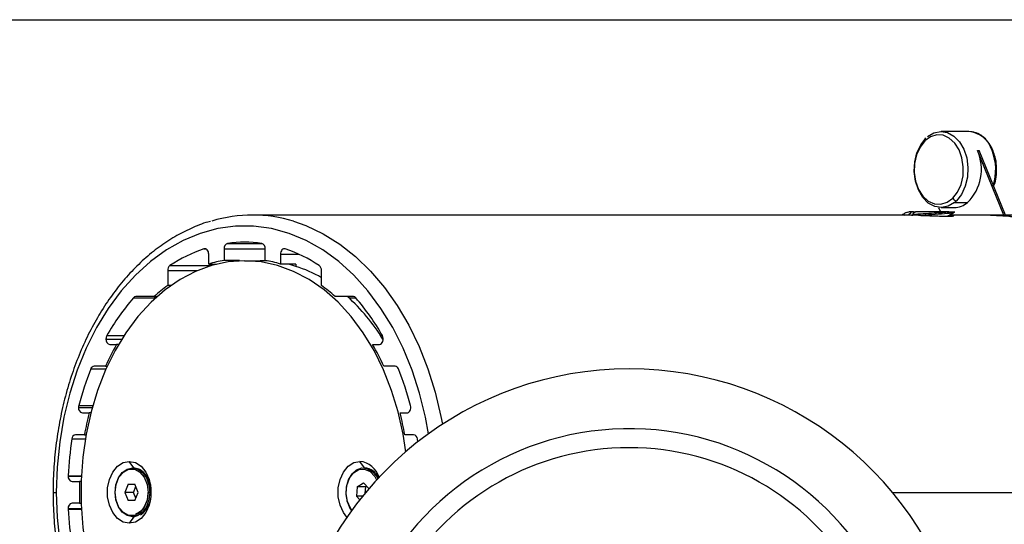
# Model space of a CAD drawing. Header units: millimetres. Extents: x 105 to 699, y 61 to 481.
# Tile 14 of 25: x 230 to 320, y 434 to 481. Entities that reach past the tile are written whole.
import ezdxf

# ---------------------------------------------------------------- set-up
doc = ezdxf.new("R2010")
doc.units = ezdxf.units.MM
doc.linetypes.add('SLD-Solid', pattern=[0])

msp = doc.modelspace()

# ---------------------------------------------------------------- linework, layer by layer
msp.add_line((104.746, 480.677), (698.746, 480.677))
at = {"color": 7, "linetype": 'SLD-Solid', "lineweight": 25}
for p, q in [((316.91, 470.395), (314.364, 470.395)), ((312.925, 469.789), (312.865, 469.74)), ((320.131, 462.712), (317.709, 468.646)), ((317.709, 468.646), (317.85, 468.646)), ((320.273, 462.712), (317.85, 468.646)), ((315.601, 463.864), (316.803, 463.864)), ((311.352, 462.712), (251.023, 462.712)), ((311.377, 462.712), (311.377, 462.747)), ((311.668, 463.012), (311.403, 463.012)), ((311.655, 462.712), (311.596, 462.712)), ((311.648, 462.712), (311.766, 462.711)), ((311.816, 463.012), (311.668, 463.012)), ((311.759, 462.777), (311.759, 462.707)), ((312.28, 462.689), (311.759, 462.707)), ((311.816, 462.83), (311.816, 463.012)), ((311.816, 463.012), (311.984, 463.012)), ((314.131, 463.411), (314.294, 463.012)), ((314.364, 463.395), (315.566, 463.395)), ((315.073, 463.012), (315.616, 463.012)), ((318.915, 462.712), (315.145, 462.712)), ((322.664, 462.712), (318.915, 462.712)), ((315.075, 462.606), (315.075, 462.672)), ((248.747, 460.105), (251.884, 460.105)), ((246.579, 459.597), (246.742, 459.597)), ((247.014, 458.199), (247.014, 459.11)), ((248.428, 459.607), (248.428, 458.546)), ((248.428, 459.607), (252.203, 459.607)), ((252.203, 458.546), (252.203, 459.607)), ((253.617, 459.11), (253.617, 458.199)), ((253.617, 459.11), (255.289, 459.11)), ((247.014, 458.199), (247.742, 458.199)), ((249.842, 458.546), (248.428, 458.546)), ((249.842, 458.546), (249.842, 458.502)), ((250.316, 458.512), (251.73, 458.512)), ((255.032, 458.199), (253.617, 458.199)), ((255.032, 458.199), (255.032, 457.994)), ((243.246, 457.608), (243.246, 456.245)), ((243.246, 457.608), (245.975, 457.608)), ((243.45, 458.061), (247.234, 458.061)), ((257.386, 456.245), (257.386, 457.608)), ((243.555, 456.245), (243.246, 456.245)), ((240.095, 455.101), (242.141, 455.101)), ((242.003, 455.212), (240.317, 455.212)), ((242.003, 455.212), (242.264, 455.212)), ((260.314, 455.212), (258.628, 455.212)), ((259.904, 455.101), (260.536, 455.101)), ((237.566, 451.312), (239.028, 451.312)), ((237.644, 451.625), (239.228, 451.625)), ((262.818, 451.625), (262.988, 451.625)), ((263.017, 451.312), (263.066, 451.312)), ((237.919, 450.812), (238.543, 450.812)), ((238.726, 450.812), (238.543, 450.812)), ((262.089, 450.812), (262.712, 450.812)), ((236.171, 448.559), (237.571, 448.559)), ((237.517, 448.812), (236.479, 448.812)), ((237.517, 448.812), (237.686, 448.812)), ((264.153, 448.812), (263.114, 448.812)), ((235.041, 445.012), (236.303, 445.012)), ((235.063, 445.185), (236.351, 445.185)), ((235.395, 444.512), (236.018, 444.512)), ((236.169, 444.512), (236.018, 444.512)), ((264.613, 444.512), (265.237, 444.512)), ((234.429, 442.119), (235.661, 442.119)), ((235.584, 442.512), (234.774, 442.512)), ((235.584, 442.512), (235.73, 442.512)), ((265.857, 442.512), (265.047, 442.512)), ((266.242, 441.856), (266.202, 442.119)), ((240.135, 439.462), (239.711, 440.062)), ((261.345, 439.462), (260.921, 440.062)), ((240.106, 439.462), (239.996, 439.462)), ((261.345, 439.462), (261.235, 439.462)), ((234.09, 438.712), (235.294, 438.712)), ((234.091, 438.745), (235.296, 438.745)), ((234.443, 438.212), (235.132, 438.212)), ((235.273, 438.212), (235.132, 438.212)), ((239.619, 437.962), (239.313, 437.212)), ((239.619, 437.962), (240.232, 437.962)), ((240.091, 437.212), (240.315, 437.759)), ((240.538, 437.212), (240.232, 437.962)), ((260.675, 437.733), (260.601, 436.873)), ((260.675, 437.733), (261.239, 438.072)), ((261.453, 437.733), (260.675, 437.733)), ((261.728, 437.551), (261.239, 438.072)), ((261.402, 437.141), (261.453, 437.733)), ((261.453, 437.733), (261.52, 437.773)), ((261.726, 437.526), (261.728, 437.551)), ((232.701, 437.212), (232.994, 437.212)), ((239.313, 437.212), (239.619, 436.462)), ((240.091, 437.212), (239.313, 437.212)), ((240.232, 436.462), (239.619, 436.462)), ((240.315, 436.665), (240.091, 437.212)), ((240.232, 436.462), (240.538, 437.212)), ((241.587, 437.212), (241.446, 437.212)), ((241.587, 437.212), (241.697, 437.212)), ((260.601, 436.873), (260.916, 436.538)), ((261.183, 436.873), (260.601, 436.873)), ((309.891, 437.212), (336.944, 437.212)), ((234.09, 435.712), (235.294, 435.712)), ((234.091, 435.679), (235.296, 435.679)), ((235.132, 436.212), (234.443, 436.212)), ((235.132, 436.212), (235.273, 436.212)), ((240.135, 434.962), (239.711, 434.362)), ((239.996, 434.962), (240.106, 434.962))]:
    msp.add_line(p, q, dxfattribs=at)
at = {"color": 7, "linetype": 'SLD-Solid', "lineweight": 25, "flags": 128}
for points in [[(315.44, 464.265), (315.877, 464.826), (316.197, 465.529), (316.378, 466.324), (316.406, 467.158), (316.281, 467.975), (316.011, 468.718), (315.614, 469.336), (315.118, 469.789), (314.556, 470.044), (313.966, 470.085), (313.388, 469.908), (312.863, 469.526)], [(313.126, 469.926), (313.707, 470.27), (314.33, 470.395), (314.955, 470.294), (315.542, 469.973), (316.052, 469.454), (316.454, 468.769), (316.72, 467.963), (316.835, 467.087), (316.789, 466.2), (316.586, 465.357), (316.24, 464.614), (315.773, 464.018)], [(315.601, 463.864), (315.021, 463.521), (314.398, 463.396), (313.773, 463.497), (313.186, 463.817), (312.675, 464.337), (312.274, 465.022), (312.007, 465.828), (311.893, 466.703), (311.939, 467.591), (312.141, 468.434), (312.487, 469.177), (312.955, 469.772)], [(312.863, 469.526), (312.426, 468.965), (312.106, 468.262), (311.926, 467.467), (311.897, 466.632), (312.022, 465.816), (312.292, 465.073), (312.689, 464.454), (313.185, 464.002), (313.748, 463.747), (314.338, 463.706), (314.915, 463.883), (315.44, 464.265)], [(311.596, 462.712), (311.496, 462.712), (311.377, 462.712)], [(336.944, 437.212), (336.867, 439.565), (336.637, 441.898), (336.256, 444.19), (335.726, 446.424), (335.054, 448.578), (334.243, 450.636), (333.302, 452.579), (332.239, 454.391), (331.061, 456.057), (329.78, 457.562), (328.406, 458.893), (326.951, 460.039), (325.428, 460.99), (323.849, 461.739), (322.228, 462.278), (320.579, 462.603), (318.915, 462.712)], [(318.915, 462.712), (320.579, 462.603), (322.228, 462.278), (323.849, 461.739), (325.428, 460.99), (326.951, 460.039), (328.406, 458.893), (329.78, 457.562), (331.061, 456.057), (332.239, 454.391), (333.302, 452.579), (334.243, 450.636), (335.054, 448.578), (335.726, 446.424), (336.256, 444.19), (336.637, 441.898), (336.867, 439.565), (336.944, 437.212)], [(254.805, 462.144), (255.957, 461.739), (257.535, 460.99), (259.059, 460.039), (260.514, 458.893), (261.887, 457.562), (263.168, 456.057), (264.346, 454.391), (265.41, 452.579), (266.351, 450.636), (267.161, 448.578), (267.834, 446.424), (268.363, 444.19), (268.5, 443.471)], [(267.215, 442.589), (266.935, 444.115), (266.396, 446.318), (265.712, 448.439), (264.887, 450.458), (263.931, 452.357), (262.852, 454.119), (261.659, 455.728), (260.363, 457.169), (258.976, 458.43), (257.511, 459.498), (255.981, 460.365), (254.399, 461.021), (252.781, 461.463), (251.14, 461.684), (249.491, 461.684), (247.85, 461.463), (246.232, 461.021), (244.65, 460.365), (243.12, 459.498), (241.655, 458.43), (240.268, 457.169), (238.972, 455.728), (237.779, 454.119), (236.7, 452.357), (235.744, 450.458), (234.92, 448.439), (234.235, 446.318), (233.696, 444.115), (233.307, 441.849), (233.073, 439.541), (232.994, 437.212)], [(247.014, 459.11), (247.005, 459.222), (246.979, 459.328), (246.936, 459.423), (246.88, 459.502), (246.812, 459.562), (246.737, 459.598), (246.658, 459.61), (246.579, 459.597)], [(254.052, 459.597), (253.973, 459.61), (253.894, 459.598), (253.819, 459.562), (253.751, 459.502), (253.695, 459.423), (253.653, 459.328), (253.626, 459.222), (253.617, 459.11)], [(250.316, 458.512), (248.792, 458.403), (247.284, 458.076), (245.807, 457.535), (244.377, 456.786), (243.007, 455.836), (241.713, 454.694), (240.506, 453.374), (239.401, 451.887), (238.407, 450.25), (237.536, 448.479), (236.795, 446.592), (236.194, 444.61), (235.737, 442.551), (235.43, 440.437), (235.276, 438.291), (235.276, 436.133), (235.43, 433.987), (235.737, 431.873), (236.194, 429.814), (236.795, 427.832), (237.536, 425.945), (238.407, 424.174), (239.401, 422.537), (240.506, 421.051), (241.713, 419.73), (243.007, 418.588), (244.377, 417.638), (245.807, 416.889), (247.284, 416.348), (248.792, 416.021), (249.715, 415.929)], [(249.842, 458.546), (249.664, 458.513), (249.51, 458.482)], [(265.141, 440.952), (264.894, 442.551), (264.437, 444.61), (263.836, 446.592), (263.095, 448.479), (262.224, 450.25), (261.23, 451.887), (260.125, 453.374), (258.918, 454.694), (257.624, 455.836), (256.254, 456.786), (254.824, 457.535), (253.347, 458.076), (251.839, 458.403), (250.316, 458.512)], [(262.712, 450.812), (262.81, 450.832), (262.9, 450.889), (262.976, 450.979), (263.031, 451.096), (263.061, 451.23), (263.063, 451.37), (263.038, 451.505), (262.988, 451.625)], [(265.237, 444.512), (265.321, 444.526), (265.4, 444.569), (265.47, 444.637), (265.527, 444.726), (265.566, 444.832), (265.587, 444.949), (265.588, 445.069), (265.568, 445.185)], [(239.711, 434.362), (239.143, 434.478), (238.621, 434.814), (238.188, 435.346), (237.878, 436.028), (237.716, 436.806), (237.716, 437.618), (237.878, 438.396), (238.188, 439.078), (238.621, 439.61), (239.143, 439.947), (239.711, 440.062)], [(239.711, 440.062), (240.278, 439.947), (240.8, 439.61), (241.233, 439.078), (241.543, 438.396), (241.705, 437.618), (241.705, 436.806), (241.543, 436.028), (241.233, 435.346), (240.8, 434.814), (240.278, 434.478), (239.711, 434.362)], [(259.724, 434.919), (259.398, 435.346), (259.088, 436.028), (258.926, 436.806), (258.926, 437.618), (259.088, 438.396), (259.398, 439.078), (259.831, 439.61), (260.353, 439.947), (260.921, 440.062)], [(238.406, 437.212), (238.483, 437.907), (238.709, 438.535), (239.061, 439.032), (239.505, 439.352), (239.996, 439.462), (240.488, 439.352), (240.931, 439.032), (241.283, 438.535), (241.509, 437.907), (241.587, 437.212)], [(238.406, 437.212), (238.497, 437.947), (238.761, 438.594), (239.166, 439.074), (239.662, 439.329), (240.19, 439.329), (240.686, 439.074), (241.09, 438.594), (241.354, 437.947), (241.446, 437.212)], [(241.697, 437.212), (241.619, 437.907), (241.393, 438.535), (241.041, 439.032), (240.597, 439.352), (240.106, 439.462)], [(259.766, 436.371), (259.647, 437.098), (259.711, 437.839), (259.95, 438.505), (260.336, 439.014), (260.822, 439.307), (261.349, 439.346), (261.854, 439.128), (262.276, 438.679), (262.455, 438.35)], [(259.772, 436.332), (259.651, 437.015), (259.685, 437.717), (259.871, 438.37), (260.191, 438.909), (260.613, 439.283), (261.096, 439.453), (261.592, 439.405), (262.054, 439.141), (262.435, 438.689), (262.558, 438.462)], [(232.994, 437.212), (233.073, 434.883), (233.307, 432.575), (233.696, 430.31), (234.235, 428.106), (234.92, 425.986), (235.744, 423.966), (236.7, 422.067), (237.779, 420.305), (238.972, 418.696), (240.268, 417.255), (241.655, 415.994), (243.12, 414.926), (244.65, 414.06), (246.232, 413.403), (247.85, 412.961), (249.491, 412.74), (249.838, 412.721)], [(238.406, 437.212), (238.393, 437.212), (238.384, 437.212), (238.378, 437.212), (238.376, 437.212), (238.378, 437.212), (238.384, 437.212), (238.393, 437.212), (238.406, 437.212)], [(241.446, 437.212), (241.354, 436.477), (241.09, 435.83), (240.686, 435.35), (240.19, 435.095), (239.662, 435.095), (239.166, 435.35), (238.761, 435.83), (238.497, 436.477), (238.406, 437.212)], [(241.587, 437.212), (241.509, 436.517), (241.283, 435.89), (240.931, 435.392), (240.488, 435.072), (239.996, 434.962), (239.505, 435.072), (239.061, 435.392), (238.709, 435.89), (238.483, 436.517), (238.406, 437.212)], [(241.726, 437.212), (241.725, 437.212), (241.723, 437.212), (241.72, 437.212), (241.717, 437.212), (241.713, 437.212), (241.708, 437.212), (241.703, 437.212), (241.697, 437.212)], [(259.772, 436.332), (259.759, 436.332), (259.749, 436.335), (259.743, 436.338), (259.741, 436.343), (259.742, 436.349), (259.746, 436.356), (259.755, 436.363), (259.766, 436.371)], [(260.184, 435.569), (260.054, 435.745), (259.766, 436.371)], [(260.167, 435.546), (260.036, 435.735), (259.772, 436.332)]]:
    msp.add_lwpolyline(points, dxfattribs=at)
at = {"color": 7, "linetype": 'SLD-Solid', "lineweight": 25}
for centre, radius, start, end in [((316.7, 467.952), 2.453, 16.43558, 85.09862), ((313.013, 469.631), 0.183, 143.64586, 215.14813), ((313.737, 466.921), 4.33, 315.08631, 23.46721), ((319.071, 468.555), 0.0928, 35.73453, 101.6707), ((314.619, 466.892), 4.768, 342.24837, 21.57666), ((315.829, 464.443), 0.428, 204.53136, 262.41725), ((315.538, 465.337), 1.942, 270.83509, 310.68462), ((313.985, 465.841), 2.553, 309.27919, 314.45564), ((251.023, 449.754), 12.955, 73.02367, 106.67557), ((248.89, 459.662), 0.466, 107.89644, 186.71848), ((250.316, 448.684), 11.528, 82.181, 97.819), ((251.741, 459.662), 0.466, 353.28152, 72.10356), ((250.876, 446.881), 13.422, 108.67187, 123.59374), ((249.755, 446.881), 13.422, 56.40626, 71.32813), ((250.39, 447.491), 11.228, 100.06597, 107.50098), ((251.73, 447.85), 10.662, 85.66674, 89.99847), ((250.241, 447.491), 11.228, 72.49902, 79.93403), ((251.622, 447.275), 11.248, 72.35599, 76.21047), ((243.786, 457.637), 0.541, 128.4084, 183.07654), ((251.341, 446.465), 12.105, 60.04139, 72.24651), ((256.845, 457.637), 0.541, 356.92346, 51.5916), ((252.289, 444.099), 15.143, 126.66859, 132.78604), ((248.342, 444.099), 15.143, 47.21396, 53.33141), ((256.056, 441.241), 21.139, 139.03105, 150.57828), ((240.327, 454.914), 0.298, 91.95416, 141.18293), ((247.592, 441.806), 18.119, 31.64373, 47.72074), ((260.304, 454.914), 0.298, 38.81707, 88.04584), ((244.575, 441.241), 21.139, 29.42172, 40.96895), ((238.007, 451.25), 0.446, 171.94787, 258.57268), ((238.205, 451.319), 0.64, 151.3972, 180.63757), ((258.375, 439.382), 22.89, 150.04465, 155.67246), ((242.256, 439.382), 22.89, 24.32754, 29.95535), ((262.425, 438.066), 28.273, 158.21426, 165.4146), ((236.513, 448.458), 0.356, 95.48009, 163.48876), ((285.676, 417.066), 31.5, 13.02621, 166.97379), ((264.119, 448.458), 0.356, 16.51124, 84.51991), ((238.207, 438.066), 28.273, 14.5854, 21.78574), ((235.483, 444.95), 0.446, 171.94787, 258.57268), ((235.729, 445.013), 0.688, 165.49482, 180.08957), ((263.595, 437.482), 28.459, 165.69829, 169.81944), ((237.036, 437.482), 28.459, 10.18056, 14.30171), ((285.676, 417.066), 26, 19.81581, 158.05771), ((266.082, 437.242), 32.027, 171.24151, 177.30948), ((234.838, 442.108), 0.409, 98.94691, 178.48434), ((265.793, 442.108), 0.409, 1.51566, 81.05309), ((285.676, 417.066), 24.25, 30.90839, 149.09161), ((260.704, 438.011), 2.063, 16.4633, 83.97718), ((239.4, 437.37), 2.327, 357.47362, 55.62557), ((261.239, 437.959), 1.507, 22.63254, 85.96844), ((234.532, 438.65), 0.446, 171.94787, 258.57268), ((234.796, 438.712), 0.707, 177.29636, 180.0006), ((265.516, 437.212), 30.401, 178.11497, 181.88503), ((239.679, 436.951), 2.035, 282.12152, 7.35794), ((239.502, 437.001), 2.229, 303.81322, 4.0168), ((234.532, 435.775), 0.446, 101.42732, 188.05213), ((234.796, 435.712), 0.707, 179.9994, 182.70364), ((266.082, 437.182), 32.027, 182.69052, 188.75849)]:
    msp.add_arc(centre, radius, start, end, dxfattribs=at)
for points, knots in [([(319.147, 468.609), (319.091, 468.735), (318.929, 469.096), (318.569, 469.613), (318.049, 470.066), (317.553, 470.326), (317.236, 470.349), (317.13, 470.358)], [0, 0, 0, 0, 0.131759, 0.379939, 0.628616, 0.87488, 1, 1, 1, 1]), ([(319.194, 465.354), (319.231, 465.443), (319.367, 465.771), (319.467, 466.421), (319.483, 467.248), (319.367, 467.996), (319.212, 468.426), (319.147, 468.609)], [0, 0, 0, 0, 0.089977, 0.333053, 0.576333, 0.819972, 1, 1, 1, 1]), ([(311.171, 462.95), (311.081, 462.898), (310.944, 462.818), (310.808, 462.739), (310.761, 462.712)], [0, 0, 0, 0, 0.660138, 1, 1, 1, 1]), ([(311.034, 462.712), (311.081, 462.718), (311.181, 462.73), (311.309, 462.741), (311.377, 462.747)], [0, 0, 0, 0, 0.471909, 1, 1, 1, 1]), ([(311.186, 462.95), (311.186, 462.953), (311.184, 462.973), (311.303, 462.994), (311.403, 463.012)], [0, 0, 0, 0, 0.155445, 1, 1, 1, 1]), ([(311.668, 463.012), (311.613, 462.963), (311.516, 462.875), (311.419, 462.786), (311.377, 462.747)], [0, 0, 0, 0, 0.56, 1, 1, 1, 1]), ([(311.759, 462.777), (312.072, 462.8), (312.694, 462.845), (313.682, 462.903), (314.509, 462.961), (314.886, 462.995), (315.073, 463.012)], [0, 0, 0, 0, 0.281423, 0.558539, 0.78051, 1, 1, 1, 1]), ([(311.759, 462.777), (311.806, 462.821), (311.89, 462.899), (311.974, 462.978), (312.01, 463.012)], [0, 0, 0, 0, 0.56, 1, 1, 1, 1]), ([(315.073, 463.012), (314.855, 463.012), (314.42, 463.012), (313.586, 463.012), (312.724, 463.012), (312.248, 463.012), (312.01, 463.012)], [0, 0, 0, 0, 0.2507099, 0.5006075, 0.7502779, 1, 1, 1, 1]), ([(312.28, 462.689), (312.699, 462.716), (313.541, 462.77), (314.724, 462.852), (315.467, 462.919), (315.508, 462.961), (315.523, 462.976)], [0, 0, 0, 0, 0.280594, 0.562914, 0.841962, 1, 1, 1, 1]), ([(313.927, 462.632), (314.118, 462.624), (314.499, 462.608), (314.974, 462.601), (315.325, 462.61), (315.523, 462.632), (315.564, 462.662), (315.458, 462.688), (315.299, 462.705), (315.147, 462.707), (315.111, 462.708)], [0, 0, 0, 0, 0.136038, 0.272509, 0.409089, 0.545739, 0.682461, 0.819202, 0.957363, 1, 1, 1, 1]), ([(315.064, 462.665), (315.154, 462.717), (315.333, 462.821), (315.512, 462.925), (315.602, 462.977)], [0, 0, 0, 0, 0.499999, 1, 1, 1, 1]), ([(247.168, 462.132), (247.089, 462.113), (246.485, 461.963), (245.385, 461.503), (243.884, 460.745), (242.439, 459.79), (241.059, 458.668), (239.754, 457.38), (238.535, 455.938), (237.411, 454.353), (236.39, 452.637), (235.482, 450.803), (234.692, 448.866), (234.027, 446.842), (233.491, 444.744), (233.088, 442.59), (232.822, 440.395), (232.713, 438.595), (232.704, 437.533), (232.701, 437.212)], [0, 0, 0, 0, 0.009499, 0.072807, 0.136287, 0.199973, 0.263865, 0.327941, 0.392165, 0.456497, 0.520899, 0.585343, 0.649806, 0.714271, 0.778731, 0.843184, 0.907631, 0.972074, 1, 1, 1, 1]), ([(312.28, 462.689), (312.568, 462.678), (313.145, 462.656), (313.667, 462.64), (313.927, 462.632)], [0, 0, 0, 0, 0.500675, 1, 1, 1, 1]), ([(314.828, 462.605), (314.887, 462.614), (315.02, 462.634), (315.028, 462.654), (315.033, 462.665)], [0, 0, 0, 0, 0.446796, 1, 1, 1, 1]), ([(232.701, 437.212), (232.705, 436.82), (232.717, 435.686), (232.842, 433.817), (233.12, 431.625), (233.537, 429.475), (234.086, 427.382), (234.764, 425.364), (235.567, 423.434), (236.488, 421.609), (237.522, 419.901), (238.661, 418.324), (239.896, 416.891), (241.219, 415.614), (242.618, 414.502), (244.083, 413.57), (245.577, 412.815), (246.6, 412.472), (247.099, 412.304)], [0, 0, 0, 0, 0.034218, 0.098831, 0.163468, 0.228119, 0.292789, 0.357479, 0.422192, 0.486923, 0.551666, 0.616402, 0.681105, 0.745744, 0.810275, 0.874652, 0.938834, 1, 1, 1, 1]), ([(241.416, 437.212), (241.413, 437.104), (241.402, 436.787), (241.284, 436.278), (241.029, 435.763), (240.686, 435.378), (240.42, 435.266), (240.29, 435.212)], [0, 0, 0, 0, 0.115775, 0.339785, 0.563955, 0.787721, 1, 1, 1, 1])]:
    msp.add_open_spline(points, degree=3, knots=knots, dxfattribs=at)

doc.saveas('drawing.dxf')
